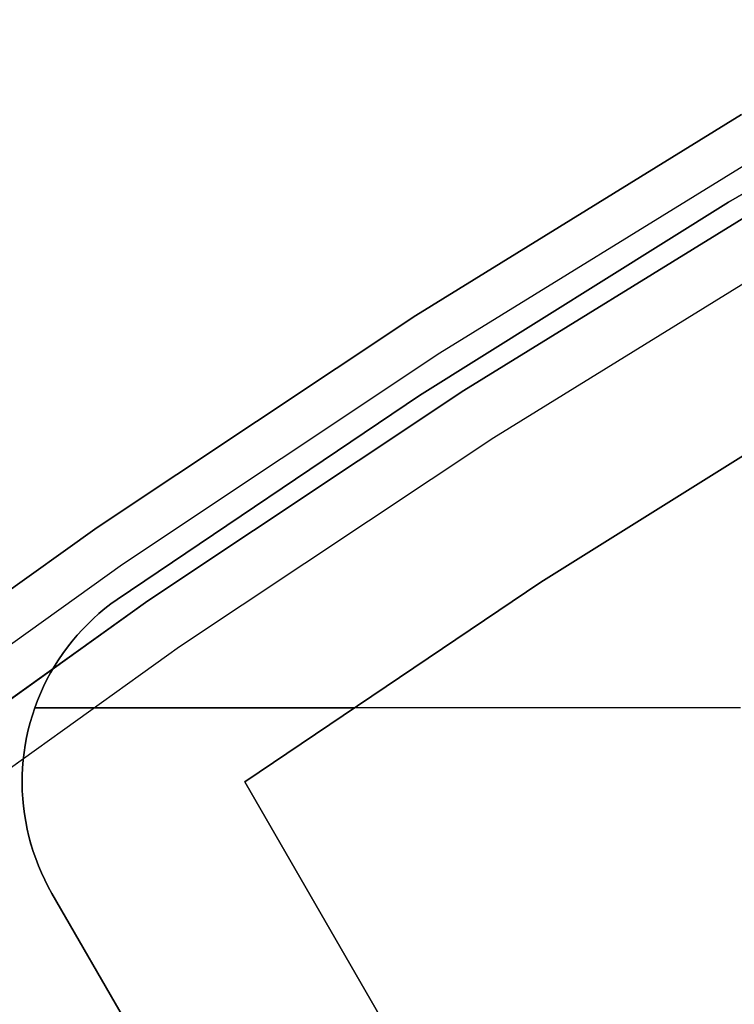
# Model space of a CAD drawing. Header units: millimetres. Extents: x 7986 to 9191, y -11326 to -10283.
# Tile 177 of 256: x 8531.24 to 8537.66, y -10588.2 to -10579.37. Entities that reach past the tile are written whole.
import ezdxf

# ---------------------------------------------------------------- set-up
doc = ezdxf.new("R2010")
doc.units = ezdxf.units.MM
doc.layers.add('BLANCO METALICO', color=7, linetype='Continuous', true_color=0xededed)

msp = doc.modelspace()

# ---------------------------------------------------------------- linework, layer by layer
at = {"layer": 'BLANCO METALICO'}
for p, q in [((8540.4449, -10579.3684, 159.5815), (8537.6099, -10581.0052, 159.5815)), ((8537.6099, -10581.0052, 162.0815), (8540.4449, -10579.3684, 162.0815)), ((8540.4449, -10579.3684, 156.5815), (8537.6099, -10581.0052, 156.5815)), ((8540.4449, -10579.3684, 160.8315), (8537.6099, -10581.0052, 160.8315)), ((8537.6099, -10581.0052, 158.0815), (8540.4449, -10579.3684, 158.0815)), ((8534.8004, -10582.0222, 143.5815), (8537.7244, -10580.2199, 143.5815)), ((8537.7244, -10580.2199, 141.9653), (8534.8004, -10582.0222, 141.9653)), ((8537.7244, -10580.2199, 140.4653), (8534.8004, -10582.0222, 140.4653)), ((8534.8004, -10582.0222, 142.7734), (8537.7244, -10580.2199, 142.7734)), ((8534.8004, -10582.0222, 141.2153), (8537.7244, -10580.2199, 141.2153)), ((8535.0161, -10582.359, 143.5815), (8537.9284, -10580.564, 143.5815)), ((8538.1324, -10580.9081, 143.5815), (8535.2318, -10582.6959, 143.5815)), ((8535.2318, -10582.6959, 141.9653), (8538.1324, -10580.9081, 141.9653)), ((8538.1324, -10580.9081, 142.7734), (8535.2318, -10582.6959, 142.7734)), ((8535.2318, -10582.6959, 140.4653), (8538.1324, -10580.9081, 140.4653)), ((8537.6099, -10581.0052, 159.5815), (8534.8336, -10582.7398, 159.5815)), ((8534.8336, -10582.7398, 162.0815), (8537.6099, -10581.0052, 162.0815)), ((8537.6099, -10581.0052, 156.5815), (8534.8336, -10582.7398, 156.5815)), ((8537.6099, -10581.0052, 160.8315), (8534.8336, -10582.7398, 160.8315)), ((8534.8336, -10582.7398, 158.0815), (8537.6099, -10581.0052, 158.0815)), ((8535.5015, -10583.1169, 139.1653), (8538.3873, -10581.3382, 139.1653)), ((8535.5015, -10583.1169, 139.9653), (8538.3873, -10581.3382, 139.9653)), ((8531.9403, -10583.9243, 143.5815), (8534.8004, -10582.0222, 143.5815)), ((8534.8004, -10582.0222, 141.9653), (8531.9403, -10583.9243, 141.9653)), ((8534.8004, -10582.0222, 140.4653), (8531.9403, -10583.9243, 140.4653)), ((8531.9403, -10583.9243, 142.7734), (8534.8004, -10582.0222, 142.7734)), ((8531.9403, -10583.9243, 141.2153), (8534.8004, -10582.0222, 141.2153)), ((8532.1675, -10584.2535, 143.5815), (8535.0161, -10582.359, 143.5815)), ((8535.2318, -10582.6959, 143.5815), (8532.3947, -10584.5827, 143.5815)), ((8532.3947, -10584.5827, 141.9653), (8535.2318, -10582.6959, 141.9653)), ((8535.2318, -10582.6959, 142.7734), (8532.3947, -10584.5827, 142.7734)), ((8532.3947, -10584.5827, 140.4653), (8535.2318, -10582.6959, 140.4653)), ((8534.8336, -10582.7398, 159.5815), (8532.1195, -10584.5702, 159.5815)), ((8532.1195, -10584.5702, 162.0815), (8534.8336, -10582.7398, 162.0815)), ((8534.8336, -10582.7398, 156.5815), (8532.1195, -10584.5702, 156.5815)), ((8534.8336, -10582.7398, 160.8315), (8532.1195, -10584.5702, 160.8315)), ((8532.1195, -10584.5702, 158.0815), (8534.8336, -10582.7398, 158.0815)), ((8535.9228, -10584.4172, 159.5815), (8538.6399, -10582.7195, 159.5815)), ((8538.6399, -10582.7195, 162.0815), (8535.9228, -10584.4172, 162.0815)), ((8535.9228, -10584.4172, 160.8315), (8538.6399, -10582.7195, 160.8315)), ((8532.6788, -10584.9942, 139.1653), (8535.5015, -10583.1169, 139.1653)), ((8532.6788, -10584.9942, 139.9653), (8535.5015, -10583.1169, 139.9653)), ((8529.1475, -10585.9241, 143.5815), (8531.9403, -10583.9243, 143.5815)), ((8531.9403, -10583.9243, 141.9653), (8529.1475, -10585.9241, 141.9653)), ((8531.9403, -10583.9243, 140.4653), (8529.1475, -10585.9241, 140.4653)), ((8529.1475, -10585.9241, 142.7734), (8531.9403, -10583.9243, 142.7734)), ((8529.1475, -10585.9241, 141.2153), (8531.9403, -10583.9243, 141.2153)), ((8529.386, -10586.2452, 143.5815), (8532.1675, -10584.2535, 143.5815)), ((8533.2665, -10586.2086, 159.5815), (8535.9228, -10584.4172, 159.5815)), ((8535.9228, -10584.4172, 162.0815), (8533.2665, -10586.2086, 162.0815)), ((8533.2665, -10586.2086, 160.8315), (8535.9228, -10584.4172, 160.8315)), ((8532.1195, -10584.5702, 159.5815), (8532.0637, -10584.6108, 159.5815)), ((8532.0637, -10584.6108, 162.0815), (8532.1195, -10584.5702, 162.0815)), ((8532.1195, -10584.5702, 156.5815), (8532.0637, -10584.6108, 156.5815)), ((8532.1195, -10584.5702, 160.8315), (8532.0637, -10584.6108, 160.8315)), ((8532.1195, -10584.5702, 158.0815), (8532.0637, -10584.6108, 158.0815)), ((8532.1195, -10584.5702, 159.5815), (8532.1195, -10584.5702, 162.0815)), ((8532.1195, -10584.5702, 156.5815), (8532.1195, -10584.5702, 159.5815)), ((8532.3947, -10584.5827, 143.5815), (8529.6244, -10586.5664, 143.5815)), ((8529.6244, -10586.5664, 141.9653), (8532.3947, -10584.5827, 141.9653)), ((8532.3947, -10584.5827, 142.7734), (8529.6244, -10586.5664, 142.7734)), ((8529.6244, -10586.5664, 140.4653), (8532.3947, -10584.5827, 140.4653)), ((8532.0093, -10584.6532, 159.5815), (8531.9564, -10584.6975, 159.5815)), ((8531.9564, -10584.6975, 162.0815), (8532.0093, -10584.6532, 162.0815)), ((8532.0093, -10584.6532, 156.5815), (8531.9564, -10584.6975, 156.5815)), ((8532.0093, -10584.6532, 160.8315), (8531.9564, -10584.6975, 160.8315)), ((8532.0093, -10584.6532, 158.0815), (8531.9564, -10584.6975, 158.0815)), ((8532.0637, -10584.6108, 159.5815), (8532.0093, -10584.6532, 159.5815)), ((8532.0093, -10584.6532, 162.0815), (8532.0637, -10584.6108, 162.0815)), ((8532.0637, -10584.6108, 156.5815), (8532.0093, -10584.6532, 156.5815)), ((8532.0637, -10584.6108, 160.8315), (8532.0093, -10584.6532, 160.8315)), ((8532.0637, -10584.6108, 158.0815), (8532.0093, -10584.6532, 158.0815)), ((8531.905, -10584.7436, 159.5815), (8531.8553, -10584.7915, 159.5815)), ((8531.8553, -10584.7915, 162.0815), (8531.905, -10584.7436, 162.0815)), ((8531.905, -10584.7436, 156.5815), (8531.8553, -10584.7914, 156.5815)), ((8531.905, -10584.7436, 160.8315), (8531.8553, -10584.7915, 160.8315)), ((8531.905, -10584.7436, 158.0815), (8531.8553, -10584.7914, 158.0815)), ((8531.9564, -10584.6975, 159.5815), (8531.905, -10584.7436, 159.5815)), ((8531.905, -10584.7436, 162.0815), (8531.9564, -10584.6975, 162.0815)), ((8531.9564, -10584.6975, 156.5815), (8531.905, -10584.7436, 156.5815)), ((8531.9564, -10584.6975, 160.8315), (8531.905, -10584.7436, 160.8315)), ((8531.9564, -10584.6975, 158.0815), (8531.905, -10584.7436, 158.0815)), ((8531.8553, -10584.7914, 156.5815), (8531.8073, -10584.841, 156.5815)), ((8531.8553, -10584.7914, 158.0815), (8531.8073, -10584.841, 158.0815)), ((8531.8553, -10584.7915, 159.5815), (8531.8073, -10584.841, 159.5815)), ((8531.8073, -10584.841, 162.0815), (8531.8553, -10584.7915, 162.0815)), ((8531.8553, -10584.7915, 160.8315), (8531.8073, -10584.841, 160.8315)), ((8531.761, -10584.8921, 159.5815), (8531.7164, -10584.9448, 159.5815)), ((8531.7164, -10584.9448, 162.0815), (8531.761, -10584.8921, 162.0815)), ((8531.761, -10584.8921, 156.5815), (8531.7164, -10584.9448, 156.5815)), ((8531.761, -10584.8921, 160.8315), (8531.7164, -10584.9448, 160.8315)), ((8531.761, -10584.8921, 158.0815), (8531.7164, -10584.9448, 158.0815)), ((8531.8073, -10584.841, 159.5815), (8531.761, -10584.8921, 159.5815)), ((8531.761, -10584.8921, 162.0815), (8531.8073, -10584.841, 162.0815)), ((8531.8073, -10584.841, 156.5815), (8531.761, -10584.8921, 156.5815)), ((8531.8073, -10584.841, 160.8315), (8531.761, -10584.8921, 160.8315)), ((8531.8073, -10584.841, 158.0815), (8531.761, -10584.8921, 158.0815)), ((8529.9225, -10586.9678, 139.1653), (8532.6788, -10584.9942, 139.1653)), ((8529.9225, -10586.9678, 139.9653), (8532.6788, -10584.9942, 139.9653)), ((8531.6738, -10584.9991, 159.5815), (8531.633, -10585.0547, 159.5815)), ((8531.633, -10585.0547, 162.0815), (8531.6738, -10584.9991, 162.0815)), ((8531.6738, -10584.9991, 156.5815), (8531.633, -10585.0547, 156.5815)), ((8531.6738, -10584.9991, 160.8315), (8531.633, -10585.0547, 160.8315)), ((8531.6738, -10584.9991, 158.0815), (8531.633, -10585.0547, 158.0815)), ((8531.7164, -10584.9448, 159.5815), (8531.6738, -10584.9991, 159.5815)), ((8531.6738, -10584.9991, 162.0815), (8531.7164, -10584.9448, 162.0815)), ((8531.7164, -10584.9448, 156.5815), (8531.6738, -10584.9991, 156.5815)), ((8531.7164, -10584.9448, 160.8315), (8531.6738, -10584.9991, 160.8315)), ((8531.7164, -10584.9448, 158.0815), (8531.6738, -10584.9991, 158.0815)), ((8531.633, -10585.0547, 159.5815), (8531.5941, -10585.1118, 159.5815)), ((8531.5941, -10585.1118, 162.0815), (8531.633, -10585.0547, 162.0815)), ((8531.633, -10585.0547, 160.8315), (8531.5941, -10585.1118, 160.8315)), ((8531.633, -10585.0547, 156.5815), (8531.5942, -10585.1118, 156.5815)), ((8531.633, -10585.0547, 158.0815), (8531.5942, -10585.1118, 158.0815)), ((8531.5573, -10585.1701, 159.5815), (8531.5225, -10585.2297, 159.5815)), ((8531.5225, -10585.2297, 162.0815), (8531.5573, -10585.1701, 162.0815)), ((8531.5573, -10585.1701, 156.5815), (8531.5225, -10585.2297, 156.5815)), ((8531.5573, -10585.1701, 160.8315), (8531.5225, -10585.2297, 160.8315)), ((8531.5573, -10585.1701, 158.0815), (8531.5225, -10585.2297, 158.0815)), ((8531.5941, -10585.1118, 159.5815), (8531.5573, -10585.1701, 159.5815)), ((8531.5573, -10585.1701, 162.0815), (8531.5941, -10585.1118, 162.0815)), ((8531.5942, -10585.1118, 156.5815), (8531.5573, -10585.1701, 156.5815)), ((8531.5941, -10585.1118, 160.8315), (8531.5573, -10585.1701, 160.8315)), ((8531.5942, -10585.1118, 158.0815), (8531.5573, -10585.1701, 158.0815)), ((8531.5225, -10585.2297, 159.5815), (8531.4898, -10585.2904, 159.5815)), ((8531.4898, -10585.2904, 162.0815), (8531.5225, -10585.2297, 162.0815)), ((8531.5225, -10585.2297, 156.5815), (8531.4898, -10585.2904, 156.5815)), ((8531.5225, -10585.2297, 160.8315), (8531.4898, -10585.2904, 160.8315)), ((8531.5225, -10585.2297, 158.0815), (8531.4898, -10585.2904, 158.0815)), ((8531.4592, -10585.3523, 159.5815), (8531.4307, -10585.4151, 159.5815)), ((8531.4307, -10585.4151, 162.0815), (8531.4592, -10585.3523, 162.0815)), ((8531.4592, -10585.3523, 156.5815), (8531.4307, -10585.4151, 156.5815)), ((8531.4592, -10585.3523, 160.8315), (8531.4307, -10585.4151, 160.8315)), ((8531.4592, -10585.3523, 158.0815), (8531.4307, -10585.4151, 158.0815)), ((8531.4898, -10585.2904, 159.5815), (8531.4592, -10585.3523, 159.5815)), ((8531.4592, -10585.3523, 162.0815), (8531.4898, -10585.2904, 162.0815)), ((8531.4898, -10585.2904, 156.5815), (8531.4592, -10585.3523, 156.5815)), ((8531.4898, -10585.2904, 160.8315), (8531.4592, -10585.3523, 160.8315)), ((8531.4898, -10585.2904, 158.0815), (8531.4592, -10585.3523, 158.0815)), ((8531.4307, -10585.4151, 159.5815), (8531.4044, -10585.4789, 159.5815)), ((8531.4044, -10585.4789, 162.0815), (8531.4307, -10585.4151, 162.0815)), ((8531.4307, -10585.4151, 156.5815), (8531.4044, -10585.4789, 156.5815)), ((8531.4307, -10585.4151, 160.8315), (8531.4044, -10585.4789, 160.8315)), ((8531.4307, -10585.4151, 158.0815), (8531.4044, -10585.4789, 158.0815)), ((8531.4044, -10585.4789, 159.5815), (8531.3803, -10585.5436, 159.5815)), ((8531.3803, -10585.5436, 162.0815), (8531.4044, -10585.4789, 162.0815)), ((8531.4044, -10585.4789, 156.5815), (8531.3803, -10585.5436, 156.5815)), ((8531.4044, -10585.4789, 160.8315), (8531.3803, -10585.5436, 160.8315)), ((8531.4044, -10585.4789, 158.0815), (8531.3803, -10585.5436, 158.0815)), ((8531.3585, -10585.6091, 159.5815), (8531.339, -10585.6752, 159.5815)), ((8531.339, -10585.6752, 162.0815), (8531.3585, -10585.6091, 162.0815)), ((8531.3585, -10585.6091, 156.5815), (8531.339, -10585.6752, 156.5815)), ((8531.3585, -10585.6091, 160.8315), (8531.339, -10585.6752, 160.8315)), ((8531.3585, -10585.6091, 158.0815), (8531.339, -10585.6752, 158.0815)), ((8531.3803, -10585.5436, 159.5815), (8531.3585, -10585.6091, 159.5815)), ((8531.3585, -10585.6091, 162.0815), (8531.3803, -10585.5436, 162.0815)), ((8531.3803, -10585.5436, 156.5815), (8531.3585, -10585.6091, 156.5815)), ((8531.3803, -10585.5436, 160.8315), (8531.3585, -10585.6091, 160.8315)), ((8531.3803, -10585.5436, 158.0815), (8531.3585, -10585.6091, 158.0815)), ((8531.3801, -10585.5442, 162.0815), (8534.2286, -10585.5442, 162.0815)), ((8537.7156, -10585.5442, 156.5815), (8531.3801, -10585.5442, 156.5815)), ((8531.339, -10585.6752, 159.5815), (8531.3217, -10585.7421, 159.5815)), ((8531.3217, -10585.7421, 162.0815), (8531.339, -10585.6752, 162.0815)), ((8531.339, -10585.6752, 156.5815), (8531.3217, -10585.7421, 156.5815)), ((8531.339, -10585.6752, 160.8315), (8531.3217, -10585.7421, 160.8315)), ((8531.339, -10585.6752, 158.0815), (8531.3217, -10585.7421, 158.0815)), ((8531.3217, -10585.7421, 159.5815), (8531.3068, -10585.8094, 159.5815)), ((8531.3068, -10585.8094, 162.0815), (8531.3217, -10585.7421, 162.0815)), ((8531.3217, -10585.7421, 156.5815), (8531.3068, -10585.8094, 156.5815)), ((8531.3217, -10585.7421, 160.8315), (8531.3068, -10585.8094, 160.8315)), ((8531.3217, -10585.7421, 158.0815), (8531.3068, -10585.8094, 158.0815)), ((8531.314, -10585.7757, 159.5815), (8531.314, -10585.7757, 162.0815)), ((8531.314, -10585.7757, 159.5815), (8531.314, -10585.7757, 156.5815)), ((8531.2942, -10585.8773, 159.5815), (8531.2839, -10585.9455, 159.5815)), ((8531.2839, -10585.9455, 162.0815), (8531.2942, -10585.8773, 162.0815)), ((8531.2942, -10585.8773, 156.5815), (8531.2839, -10585.9455, 156.5815)), ((8531.2942, -10585.8773, 160.8315), (8531.2839, -10585.9455, 160.8315)), ((8531.2942, -10585.8773, 158.0815), (8531.2839, -10585.9455, 158.0815)), ((8531.3068, -10585.8094, 159.5815), (8531.2942, -10585.8773, 159.5815)), ((8531.2942, -10585.8773, 162.0815), (8531.3068, -10585.8094, 162.0815)), ((8531.3068, -10585.8094, 156.5815), (8531.2942, -10585.8773, 156.5815)), ((8531.3068, -10585.8094, 160.8315), (8531.2942, -10585.8773, 160.8315)), ((8531.3068, -10585.8094, 158.0815), (8531.2942, -10585.8773, 158.0815)), ((8531.2839, -10585.9455, 159.5815), (8531.276, -10586.0141, 159.5815)), ((8531.276, -10586.0141, 162.0815), (8531.2839, -10585.9455, 162.0815)), ((8531.2839, -10585.9455, 156.5815), (8531.276, -10586.014, 156.5815)), ((8531.2839, -10585.9455, 160.8315), (8531.276, -10586.0141, 160.8315)), ((8531.2839, -10585.9455, 158.0815), (8531.276, -10586.014, 158.0815)), ((8531.276, -10586.014, 156.5815), (8531.2705, -10586.0828, 156.5815)), ((8531.276, -10586.014, 158.0815), (8531.2705, -10586.0828, 158.0815)), ((8531.276, -10586.0141, 159.5815), (8531.2705, -10586.0828, 159.5815)), ((8531.2705, -10586.0828, 162.0815), (8531.276, -10586.0141, 162.0815)), ((8531.276, -10586.0141, 160.8315), (8531.2705, -10586.0828, 160.8315)), ((8531.2673, -10586.1518, 159.5815), (8531.2666, -10586.2208, 159.5815)), ((8531.2666, -10586.2208, 162.0815), (8531.2673, -10586.1518, 162.0815)), ((8531.2674, -10586.1518, 156.5815), (8531.2666, -10586.2208, 156.5815)), ((8531.2673, -10586.1518, 160.8315), (8531.2666, -10586.2208, 160.8315)), ((8531.2674, -10586.1518, 158.0815), (8531.2666, -10586.2208, 158.0815)), ((8531.2705, -10586.0828, 159.5815), (8531.2673, -10586.1518, 159.5815)), ((8531.2673, -10586.1518, 162.0815), (8531.2705, -10586.0828, 162.0815)), ((8531.2705, -10586.0828, 160.8315), (8531.2673, -10586.1518, 160.8315)), ((8531.2705, -10586.0828, 156.5815), (8531.2674, -10586.1518, 156.5815)), ((8531.2705, -10586.0828, 158.0815), (8531.2674, -10586.1518, 158.0815)), ((8531.2666, -10586.2208, 159.5815), (8531.2682, -10586.2897, 159.5815)), ((8531.2682, -10586.2897, 162.0815), (8531.2666, -10586.2208, 162.0815)), ((8531.2666, -10586.2208, 156.5815), (8531.2682, -10586.2897, 156.5815)), ((8531.2666, -10586.2208, 160.8315), (8531.2682, -10586.2897, 160.8315)), ((8531.2666, -10586.2208, 158.0815), (8531.2682, -10586.2897, 158.0815)), ((8533.2665, -10586.2086, 162.0815), (8533.2665, -10586.2086, 159.5815)), ((8538.0345, -10594.467, 159.5815), (8533.2665, -10586.2086, 159.5815)), ((8533.2665, -10586.2086, 162.0815), (8538.0345, -10594.467, 162.0815)), ((8538.0345, -10594.467, 160.8315), (8533.2665, -10586.2086, 160.8315)), ((8531.2682, -10586.2897, 159.5815), (8531.2722, -10586.3586, 159.5815)), ((8531.2722, -10586.3586, 162.0815), (8531.2682, -10586.2897, 162.0815)), ((8531.2682, -10586.2897, 156.5815), (8531.2722, -10586.3586, 156.5815)), ((8531.2682, -10586.2897, 160.8315), (8531.2722, -10586.3586, 160.8315)), ((8531.2682, -10586.2897, 158.0815), (8531.2722, -10586.3586, 158.0815)), ((8531.2722, -10586.3586, 159.5815), (8531.2785, -10586.4273, 159.5815)), ((8531.2785, -10586.4273, 162.0815), (8531.2722, -10586.3586, 162.0815)), ((8531.2722, -10586.3586, 156.5815), (8531.2785, -10586.4273, 156.5815)), ((8531.2722, -10586.3586, 160.8315), (8531.2785, -10586.4273, 160.8315)), ((8531.2722, -10586.3586, 158.0815), (8531.2785, -10586.4273, 158.0815)), ((8531.2785, -10586.4273, 159.5815), (8531.2873, -10586.4958, 159.5815)), ((8531.2873, -10586.4958, 162.0815), (8531.2785, -10586.4273, 162.0815)), ((8531.2785, -10586.4273, 156.5815), (8531.2873, -10586.4958, 156.5815)), ((8531.2785, -10586.4273, 160.8315), (8531.2873, -10586.4958, 160.8315)), ((8531.2785, -10586.4273, 158.0815), (8531.2873, -10586.4958, 158.0815)), ((8531.2873, -10586.4958, 159.5815), (8531.2983, -10586.5639, 159.5815)), ((8531.2983, -10586.5639, 162.0815), (8531.2873, -10586.4958, 162.0815)), ((8531.2873, -10586.4958, 156.5815), (8531.2983, -10586.5639, 156.5815)), ((8531.2873, -10586.4958, 160.8315), (8531.2983, -10586.5639, 160.8315)), ((8531.2873, -10586.4958, 158.0815), (8531.2983, -10586.5639, 158.0815)), ((8531.2983, -10586.5639, 159.5815), (8531.3118, -10586.6316, 159.5815)), ((8531.3118, -10586.6316, 162.0815), (8531.2983, -10586.5639, 162.0815)), ((8531.2983, -10586.5639, 156.5815), (8531.3118, -10586.6316, 156.5815)), ((8531.2983, -10586.5639, 160.8315), (8531.3118, -10586.6316, 160.8315)), ((8531.2983, -10586.5639, 158.0815), (8531.3118, -10586.6316, 158.0815)), ((8531.3118, -10586.6316, 159.5815), (8531.3275, -10586.6988, 159.5815)), ((8531.3275, -10586.6988, 162.0815), (8531.3118, -10586.6316, 162.0815)), ((8531.3118, -10586.6316, 156.5815), (8531.3275, -10586.6988, 156.5815)), ((8531.3118, -10586.6316, 160.8315), (8531.3275, -10586.6988, 160.8315)), ((8531.3118, -10586.6316, 158.0815), (8531.3275, -10586.6988, 158.0815)), ((8531.3275, -10586.6988, 159.5815), (8531.3456, -10586.7654, 159.5815)), ((8531.3456, -10586.7654, 162.0815), (8531.3275, -10586.6988, 162.0815)), ((8531.3275, -10586.6988, 156.5815), (8531.3456, -10586.7653, 156.5815)), ((8531.3275, -10586.6988, 160.8315), (8531.3456, -10586.7654, 160.8315)), ((8531.3275, -10586.6988, 158.0815), (8531.3456, -10586.7653, 158.0815)), ((8531.3456, -10586.7653, 156.5815), (8531.3659, -10586.8313, 156.5815)), ((8531.3456, -10586.7653, 158.0815), (8531.3659, -10586.8313, 158.0815)), ((8531.3456, -10586.7654, 159.5815), (8531.3659, -10586.8313, 159.5815)), ((8531.3659, -10586.8313, 162.0815), (8531.3456, -10586.7654, 162.0815)), ((8531.3456, -10586.7654, 160.8315), (8531.3659, -10586.8313, 160.8315)), ((8531.3659, -10586.8313, 159.5815), (8531.3885, -10586.8965, 159.5815)), ((8531.3885, -10586.8965, 162.0815), (8531.3659, -10586.8313, 162.0815)), ((8531.3659, -10586.8313, 156.5815), (8531.3885, -10586.8965, 156.5815)), ((8531.3659, -10586.8313, 160.8315), (8531.3885, -10586.8965, 160.8315)), ((8531.3659, -10586.8313, 158.0815), (8531.3885, -10586.8965, 158.0815)), ((8531.3885, -10586.8965, 159.5815), (8531.4134, -10586.9609, 159.5815)), ((8531.4134, -10586.9609, 162.0815), (8531.3885, -10586.8965, 162.0815)), ((8531.3885, -10586.8965, 156.5815), (8531.4134, -10586.9608, 156.5815)), ((8531.3885, -10586.8965, 160.8315), (8531.4134, -10586.9609, 160.8315)), ((8531.3885, -10586.8965, 158.0815), (8531.4134, -10586.9608, 158.0815)), ((8531.4134, -10586.9608, 156.5815), (8531.4404, -10587.0243, 156.5815)), ((8531.4134, -10586.9608, 158.0815), (8531.4404, -10587.0243, 158.0815)), ((8531.4134, -10586.9609, 159.5815), (8531.4404, -10587.0243, 159.5815)), ((8531.4404, -10587.0243, 162.0815), (8531.4134, -10586.9609, 162.0815)), ((8531.4134, -10586.9609, 160.8315), (8531.4404, -10587.0243, 160.8315)), ((8531.4404, -10587.0243, 159.5815), (8531.4697, -10587.0868, 159.5815)), ((8531.4697, -10587.0868, 162.0815), (8531.4404, -10587.0243, 162.0815)), ((8531.4404, -10587.0243, 156.5815), (8531.4697, -10587.0868, 156.5815)), ((8531.4404, -10587.0243, 160.8315), (8531.4697, -10587.0868, 160.8315)), ((8531.4404, -10587.0243, 158.0815), (8531.4697, -10587.0868, 158.0815)), ((8531.4697, -10587.0868, 159.5815), (8531.501, -10587.1483, 159.5815)), ((8531.501, -10587.1483, 162.0815), (8531.4697, -10587.0868, 162.0815)), ((8531.4697, -10587.0868, 156.5815), (8531.501, -10587.1483, 156.5815)), ((8531.4697, -10587.0868, 160.8315), (8531.501, -10587.1483, 160.8315)), ((8531.4697, -10587.0868, 158.0815), (8531.501, -10587.1483, 158.0815)), ((8531.501, -10587.1483, 159.5815), (8531.5345, -10587.2086, 159.5815)), ((8531.5345, -10587.2086, 162.0815), (8531.501, -10587.1483, 162.0815)), ((8531.501, -10587.1483, 156.5815), (8531.5345, -10587.2086, 156.5815)), ((8531.501, -10587.1483, 160.8315), (8531.5345, -10587.2086, 160.8315)), ((8531.501, -10587.1483, 158.0815), (8531.5345, -10587.2086, 158.0815)), ((8531.5345, -10587.2086, 159.5815), (8531.5345, -10587.2086, 162.0815)), ((8531.5345, -10587.2086, 159.5815), (8536.3025, -10595.467, 159.5815)), ((8536.3025, -10595.467, 162.0815), (8531.5345, -10587.2086, 162.0815)), ((8531.5345, -10587.2086, 156.5815), (8531.5345, -10587.2086, 159.5815)), ((8531.5345, -10587.2086, 156.5815), (8536.3025, -10595.467, 156.5815)), ((8531.5345, -10587.2086, 160.8315), (8536.3025, -10595.467, 160.8315)), ((8531.5345, -10587.2086, 158.0815), (8536.3025, -10595.467, 158.0815))]:
    msp.add_line(p, q, dxfattribs=at)

doc.saveas('drawing.dxf')
